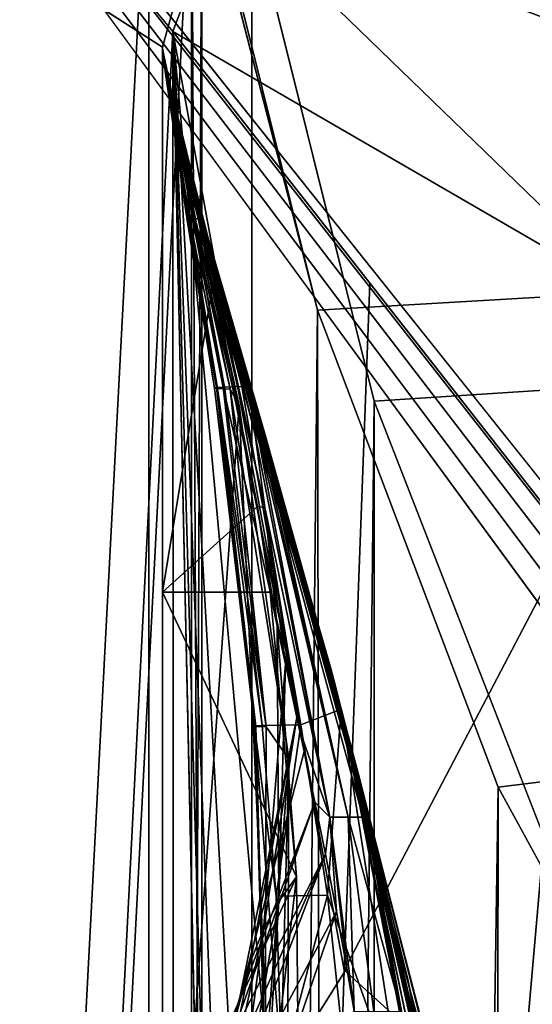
# Model space of a CAD drawing. Header units: metres. Extents: x -1004 to 0, y -808 to 0.
# Tile 34 of 136: x -960 to -930, y -121 to -64. Entities that reach past the tile are written whole.
import ezdxf

# ---------------------------------------------------------------- set-up
doc = ezdxf.new("R2010")
doc.units = ezdxf.units.M

msp = doc.modelspace()

# ---------------------------------------------------------------- linework, layer by layer
at = {"layer": 'None01'}
for points in [[(-951.527527, -65.543846, 163.059708), (-951.527527, -738.401428, 163.059708), (-998.527222, -35.401562, 163.059708)], [(-951.527527, -738.401428, 163.059708), (-968.598267, -746.330383, 163.059708), (-998.527222, -35.401562, 163.059708)], [(-951.527527, -65.543846, 163.059708), (-998.527222, -35.401562, 163.059708), (-949.413208, -57.865437, 163.059708)], [(-968.598267, -746.330383, 2063.059814), (-951.527527, -738.401428, 2063.059814), (-998.527222, -35.401562, 2063.059814)], [(-998.527222, -35.401562, 2063.059814), (-951.527527, -738.401428, 2063.059814), (-951.527527, -65.543846, 2063.059814)], [(-951.527527, -65.543846, 2063.059814), (-949.413208, -57.865437, 2063.059814), (-998.527222, -35.401562, 2063.059814)], [(-949.413208, -57.865437, 163.059708), (-949.413208, -57.865437, 2063.059814), (-951.527527, -65.543846, 163.059708)], [(-949.413208, -57.865437, 2063.059814), (-951.527527, -65.543846, 2063.059814), (-951.527527, -65.543846, 163.059708)], [(-951.527527, -230.718582, 189.861099), (-951.527527, -313.811188, 184.444244), (-951.527527, -65.543846, 163.059708)], [(-951.527527, -313.811188, 184.444244), (-951.527527, -397.134613, 182.490646), (-951.527527, -65.543846, 163.059708)], [(-951.527527, -65.543846, 163.059708), (-951.527527, -397.134613, 182.490646), (-951.527527, -738.401428, 163.059708)], [(-951.527527, -65.578392, 1607.920044), (-951.527527, -65.578392, 1564.920044), (-951.527527, -65.543846, 2063.059814)], [(-951.527527, -65.578392, 1564.920044), (-951.527527, -65.579765, 660.920044), (-951.527527, -65.543846, 2063.059814)], [(-951.527527, -65.543846, 2063.059814), (-951.527527, -65.579765, 660.920044), (-951.527527, -65.543846, 163.059708)], [(-951.527527, -65.579765, 660.920044), (-951.527527, -65.578392, 617.920044), (-951.527527, -65.543846, 163.059708)], [(-951.527527, -65.543846, 163.059708), (-951.527527, -65.578392, 617.920044), (-951.527527, -65.64122, 567.049377)], [(-951.527527, -738.401428, 2063.059814), (-951.527527, -431.996094, 2043.136353), (-951.527527, -65.543846, 2063.059814)], [(-951.527527, -431.996094, 2043.136353), (-951.527527, -364.768219, 2043.003296), (-951.527527, -65.543846, 2063.059814)], [(-951.527527, -65.543846, 2063.059814), (-951.527527, -364.768219, 2043.003296), (-951.527527, -297.582825, 2040.610718)], [(-951.527527, -297.582825, 2040.610718), (-951.527527, -230.515762, 2035.961548), (-951.527527, -65.543846, 2063.059814)], [(-951.527527, -230.515762, 2035.961548), (-951.527527, -163.642868, 2029.060913), (-951.527527, -65.543846, 2063.059814)], [(-951.527527, -65.543846, 2063.059814), (-951.527527, -163.642868, 2029.060913), (-951.527527, -130.302856, 2024.768555)], [(-951.527527, -130.302856, 2024.768555), (-951.527527, -97.03968, 2019.916504), (-951.527527, -65.543846, 2063.059814)], [(-951.527527, -97.03968, 2019.916504), (-951.527527, -66.081009, 2014.885742), (-951.527527, -65.543846, 2063.059814)], [(-951.527527, -65.543846, 2063.059814), (-951.527527, -66.081009, 2014.885742), (-951.526978, -66.081001, 1914.902832)], [(-951.526978, -66.081001, 1914.902832), (-951.525452, -66.080971, 1814.920044), (-951.527527, -65.543846, 2063.059814)], [(-951.525452, -66.080971, 1814.920044), (-951.527527, -65.578392, 1607.920044), (-951.527527, -65.543846, 2063.059814)], [(-951.527527, -65.64122, 567.049377), (-951.527527, -65.704048, 516.17865), (-951.527527, -65.543846, 163.059708)], [(-951.527527, -65.704048, 516.17865), (-951.527527, -65.766876, 465.307922), (-951.527527, -65.543846, 163.059708)], [(-951.527527, -65.543846, 163.059708), (-951.527527, -65.766876, 465.307922), (-951.527527, -65.829704, 414.437195)], [(-951.527527, -65.829704, 414.437195), (-951.527527, -65.892532, 363.566498), (-951.527527, -65.543846, 163.059708)], [(-951.527527, -65.892532, 363.566498), (-951.527527, -65.95536, 312.69577), (-951.527527, -65.543846, 163.059708)], [(-951.527527, -65.543846, 163.059708), (-951.527527, -65.95536, 312.69577), (-951.527527, -66.018181, 261.825043)], [(-951.527527, -66.018181, 261.825043), (-951.527527, -66.049599, 236.389679), (-951.527527, -65.543846, 163.059708)], [(-951.527527, -66.049599, 236.389679), (-951.527527, -66.081009, 210.95433), (-951.527527, -65.543846, 163.059708)], [(-951.527527, -65.543846, 163.059708), (-951.527527, -66.081009, 210.95433), (-951.527527, -148.071564, 198.713043)], [(-951.527527, -148.071564, 198.713043), (-951.527527, -230.718582, 189.861099), (-951.527527, -65.543846, 163.059708)], [(-951.527527, -65.578392, 1564.920044), (-951.527527, -65.578392, 1607.920044), (-950.884644, -69.922577, 1607.149292)], [(-951.527527, -65.578392, 1607.920044), (-951.519104, -66.080727, 1607.920044), (-950.884644, -69.922577, 1607.149292)], [(-950.884644, -69.922577, 1607.149292), (-950.884644, -69.922577, 1565.869141), (-951.527527, -65.578392, 1564.920044)], [(-950.884644, -69.922577, 1565.869141), (-950.884644, -69.922577, 1564.920044), (-951.527527, -65.578392, 1564.920044)], [(-951.527527, -65.579765, 660.920044), (-951.527527, -65.578392, 1564.920044), (-950.884705, -69.923889, 660.920044)], [(-951.527527, -65.578392, 1564.920044), (-950.884644, -69.922577, 1564.920044), (-950.884705, -69.923889, 660.920044)], [(-950.884644, -69.922577, 618.872253), (-951.527527, -65.578392, 617.920044), (-950.884644, -69.922577, 659.947876)], [(-951.527527, -65.578392, 617.920044), (-951.527527, -65.579765, 660.920044), (-950.884644, -69.922577, 659.947876)], [(-950.884644, -69.922577, 618.872253), (-950.884949, -69.922661, 617.920044), (-951.527527, -65.578392, 617.920044)], [(-951.527527, -65.64122, 567.049377), (-951.527527, -65.578392, 617.920044), (-950.884949, -69.922661, 617.920044)], [(-951.525452, -66.080971, 1814.920044), (-951.524902, -66.08091, 1763.170044), (-951.527527, -65.578392, 1607.920044)], [(-951.524902, -66.08091, 1763.170044), (-951.524353, -66.080894, 1711.420044), (-951.527527, -65.578392, 1607.920044)], [(-951.527527, -65.578392, 1607.920044), (-951.524353, -66.080894, 1711.420044), (-951.523804, -66.080872, 1659.670044)], [(-951.523804, -66.080872, 1659.670044), (-951.519104, -66.080727, 1607.920044), (-951.527527, -65.578392, 1607.920044)], [(-950.884644, -69.922577, 659.947876), (-951.527527, -65.579765, 660.920044), (-950.884705, -69.923889, 660.920044)], [(-951.527527, -65.704048, 516.17865), (-951.527527, -65.64122, 567.049377), (-949.716919, -75.474655, 515.742859)], [(-949.716919, -75.474655, 515.742859), (-951.527527, -65.64122, 567.049377), (-949.478699, -75.440338, 566.831482)], [(-951.527527, -65.64122, 567.049377), (-950.884949, -69.922661, 617.920044), (-949.478699, -75.440338, 566.831482)], [(-951.527527, -65.766876, 465.307922), (-951.527527, -65.704048, 516.17865), (-949.954529, -75.50898, 464.654266)], [(-949.954529, -75.50898, 464.654266), (-951.527527, -65.704048, 516.17865), (-949.716919, -75.474655, 515.742859)], [(-950.111816, -75.543297, 413.566925), (-951.527527, -65.829704, 414.437195), (-951.527527, -65.766876, 465.307922)], [(-950.111816, -75.543297, 413.566925), (-951.527527, -65.766876, 465.307922), (-949.954529, -75.50898, 464.654266)], [(-951.527527, -65.892532, 363.566498), (-951.527527, -65.829704, 414.437195), (-950.111816, -75.543297, 413.566925)], [(-948.360352, -85.266853, 310.173492), (-951.527527, -65.892532, 363.566498), (-948.517517, -85.244316, 361.43457)], [(-948.517517, -85.244316, 361.43457), (-951.527527, -65.892532, 363.566498), (-950.111816, -75.543297, 413.566925)], [(-951.527527, -65.95536, 312.69577), (-951.527527, -65.892532, 363.566498), (-948.360352, -85.266853, 310.173492)], [(-951.527527, -66.018181, 261.825043), (-951.527527, -65.95536, 312.69577), (-949.762024, -75.646263, 260.367249)], [(-951.527527, -65.95536, 312.69577), (-947.934937, -85.289391, 258.948364), (-949.762024, -75.646263, 260.367249)], [(-947.934937, -85.289391, 258.948364), (-951.527527, -65.95536, 312.69577), (-948.360352, -85.266853, 310.173492)], [(-951.527527, -66.049599, 236.389679), (-951.527527, -66.018181, 261.825043), (-949.584778, -75.663422, 234.850784)], [(-951.527527, -66.018181, 261.825043), (-949.762024, -75.646263, 260.367249), (-949.584778, -75.663422, 234.850784)], [(-949.584778, -75.663422, 234.850784), (-951.527527, -66.081009, 210.95433), (-951.527527, -66.049599, 236.389679)], [(-951.526978, -66.081001, 1914.902832), (-951.527527, -66.081009, 2014.885742), (-948.577148, -79.026436, 2017.050049)], [(-951.527527, -97.03968, 2019.916504), (-948.577148, -79.026436, 2017.050049), (-951.527527, -66.081009, 2014.885742)], [(-951.527527, -66.081009, 210.95433), (-947.09491, -86.250534, 207.620117), (-951.527527, -148.071564, 198.713043)], [(-947.09491, -86.250534, 207.620117), (-951.527527, -66.081009, 210.95433), (-949.584778, -75.663422, 234.850784)], [(-951.526978, -66.081001, 1914.902832), (-948.840698, -76.994499, 1814.919922), (-951.525452, -66.080971, 1814.920044)], [(-948.577148, -79.026436, 2017.050049), (-948.462463, -79.081947, 1915.984985), (-951.526978, -66.081001, 1914.902832)], [(-948.462463, -79.081947, 1915.984985), (-948.840698, -76.994499, 1814.919922), (-951.526978, -66.081001, 1914.902832)], [(-951.524902, -66.08091, 1763.170044), (-951.525452, -66.080971, 1814.920044), (-948.868164, -77.032196, 1763.864502)], [(-951.525452, -66.080971, 1814.920044), (-948.840698, -76.994499, 1814.919922), (-948.868164, -77.032196, 1763.864502)], [(-951.524353, -66.080894, 1711.420044), (-951.524902, -66.08091, 1763.170044), (-948.827026, -77.052238, 1711.883057)], [(-951.524902, -66.08091, 1763.170044), (-948.868164, -77.032196, 1763.864502), (-948.827026, -77.052238, 1711.883057)], [(-951.523804, -66.080872, 1659.670044), (-951.524353, -66.080894, 1711.420044), (-948.78595, -77.072289, 1659.901489)], [(-951.524353, -66.080894, 1711.420044), (-948.827026, -77.052238, 1711.883057), (-948.78595, -77.072289, 1659.901489)], [(-951.519104, -66.080727, 1607.920044), (-951.523804, -66.080872, 1659.670044), (-950.884644, -69.922577, 1607.920044)], [(-951.523804, -66.080872, 1659.670044), (-948.78595, -77.072289, 1659.901489), (-950.884644, -69.922577, 1607.920044)], [(-950.884644, -69.922577, 1607.149292), (-951.519104, -66.080727, 1607.920044), (-950.884644, -69.922577, 1607.920044)], [(-950.884949, -69.922661, 617.920044), (-950.884644, -69.922577, 618.872253), (-941.19519, -103.809006, 617.920044)], [(-949.478699, -75.440338, 566.831482), (-950.884949, -69.922661, 617.920044), (-946.939148, -85.15416, 566.619446)], [(-950.884949, -69.922661, 617.920044), (-941.19519, -103.809006, 617.920044), (-946.939148, -85.15416, 566.619446)], [(-941.19574, -103.808975, 659.694153), (-950.884644, -69.922577, 659.947876), (-950.884705, -69.923889, 660.920044)], [(-950.884644, -69.922577, 1564.920044), (-941.519653, -102.607643, 1113.927246), (-950.884705, -69.923889, 660.920044)], [(-941.195496, -103.808914, 660.920044), (-941.19574, -103.808975, 659.694153), (-950.884705, -69.923889, 660.920044)], [(-941.53125, -102.478889, 774.292114), (-941.195496, -103.808914, 660.920044), (-950.884705, -69.923889, 660.920044)], [(-941.519653, -102.607643, 1113.927246), (-941.796814, -101.489136, 1000.841492), (-950.884705, -69.923889, 660.920044)], [(-950.884705, -69.923889, 660.920044), (-941.796814, -101.489136, 1000.841492), (-941.800781, -101.447708, 887.614563)], [(-941.53125, -102.478889, 774.292114), (-950.884705, -69.923889, 660.920044), (-941.800781, -101.447708, 887.614563)], [(-948.78595, -77.072289, 1659.901489), (-948.744812, -77.092339, 1607.920044), (-950.884644, -69.922577, 1607.920044)], [(-950.884644, -69.922577, 1564.920044), (-950.884644, -69.922577, 1565.869141), (-941.195007, -103.808792, 1564.920044)], [(-950.884644, -69.922577, 1565.869141), (-941.186584, -103.839287, 1566.123047), (-941.195007, -103.808792, 1564.920044)], [(-950.884644, -69.922577, 1607.920044), (-948.744812, -77.092339, 1607.920044), (-950.884644, -69.922577, 1607.149292)], [(-948.744812, -77.092339, 1607.920044), (-945.570801, -88.032204, 1607.920044), (-950.884644, -69.922577, 1607.149292)], [(-950.884644, -69.922577, 1607.149292), (-945.570801, -88.032204, 1607.920044), (-941.45166, -102.840431, 1606.902344)], [(-941.45166, -102.840431, 1606.902344), (-934.268005, -130.813202, 1566.304321), (-950.884644, -69.922577, 1607.149292)], [(-934.268005, -130.813202, 1566.304321), (-941.186584, -103.839287, 1566.123047), (-950.884644, -69.922577, 1607.149292)], [(-950.884644, -69.922577, 1607.149292), (-941.186584, -103.839287, 1566.123047), (-950.884644, -69.922577, 1565.869141)], [(-934.268555, -130.810028, 619.307373), (-950.884644, -69.922577, 659.947876), (-941.19574, -103.808975, 659.694153)], [(-934.268555, -130.810028, 619.307373), (-940.206848, -107.499344, 619.151855), (-950.884644, -69.922577, 659.947876)], [(-940.206848, -107.499344, 619.151855), (-941.194763, -103.808952, 619.125977), (-950.884644, -69.922577, 659.947876)], [(-950.884644, -69.922577, 659.947876), (-941.194763, -103.808952, 619.125977), (-950.884644, -69.922577, 618.872253)], [(-950.884644, -69.922577, 618.872253), (-941.194763, -103.808952, 619.125977), (-941.19519, -103.809006, 617.920044)], [(-939.053528, -112.470459, 1452.292236), (-950.884644, -69.922577, 1564.920044), (-941.195007, -103.808792, 1564.920044)], [(-940.147827, -108.095726, 1339.614502), (-940.96991, -104.808662, 1226.841309), (-950.884644, -69.922577, 1564.920044)], [(-940.96991, -104.808662, 1226.841309), (-941.519653, -102.607643, 1113.927246), (-950.884644, -69.922577, 1564.920044)], [(-950.884644, -69.922577, 1564.920044), (-939.053528, -112.470459, 1452.292236), (-940.147827, -108.095726, 1339.614502)], [(-950.111816, -75.543297, 413.566925), (-949.954529, -75.50898, 464.654266), (-948.405212, -85.221779, 412.720001)], [(-948.517517, -85.244316, 361.43457), (-950.111816, -75.543297, 413.566925), (-948.405212, -85.221779, 412.720001)], [(-948.0224, -85.199242, 464.018127), (-949.954529, -75.50898, 464.654266), (-949.716919, -75.474655, 515.742859)], [(-948.405212, -85.221779, 412.720001), (-949.954529, -75.50898, 464.654266), (-948.0224, -85.199242, 464.018127)], [(-949.584778, -75.663422, 234.850784), (-949.762024, -75.646263, 260.367249), (-947.622192, -85.300667, 233.352875)], [(-949.762024, -75.646263, 260.367249), (-947.934937, -85.289391, 258.948364), (-947.622192, -85.300667, 233.352875)], [(-947.481384, -85.176697, 515.318787), (-949.716919, -75.474655, 515.742859), (-949.478699, -75.440338, 566.831482)], [(-948.0224, -85.199242, 464.018127), (-949.716919, -75.474655, 515.742859), (-947.481384, -85.176697, 515.318787)], [(-947.622192, -85.300667, 233.352875), (-947.09491, -86.250534, 207.620117), (-949.584778, -75.663422, 234.850784)], [(-949.478699, -75.440338, 566.831482), (-946.939148, -85.15416, 566.619446), (-947.481384, -85.176697, 515.318787)], [(-948.868164, -77.032196, 1763.864502), (-948.840698, -76.994499, 1814.919922), (-946.025757, -87.96389, 1764.539551)], [(-948.827026, -77.052238, 1711.883057), (-948.868164, -77.032196, 1763.864502), (-945.874084, -87.986664, 1712.333008)], [(-948.868164, -77.032196, 1763.864502), (-946.025757, -87.96389, 1764.539551), (-945.874084, -87.986664, 1712.333008)], [(-946.025757, -87.96389, 1764.539551), (-948.840698, -76.994499, 1814.919922), (-946.174438, -87.94207, 1814.920044)], [(-946.174438, -87.94207, 1814.920044), (-948.840698, -76.994499, 1814.919922), (-948.462463, -79.081947, 1915.984985)], [(-948.78595, -77.072289, 1659.901489), (-948.827026, -77.052238, 1711.883057), (-945.722412, -88.00943, 1660.126465)], [(-948.827026, -77.052238, 1711.883057), (-945.874084, -87.986664, 1712.333008), (-945.722412, -88.00943, 1660.126465)], [(-945.722412, -88.00943, 1660.126465), (-945.570801, -88.032204, 1607.920044), (-948.78595, -77.072289, 1659.901489)], [(-945.570801, -88.032204, 1607.920044), (-948.744812, -77.092339, 1607.920044), (-948.78595, -77.072289, 1659.901489)], [(-946.03894, -92.089058, 2019.145508), (-948.577148, -79.026436, 2017.050049), (-951.527527, -97.03968, 2019.916504)], [(-946.03894, -92.089058, 2019.145508), (-945.620544, -92.158539, 1917.032715), (-948.577148, -79.026436, 2017.050049)], [(-945.620544, -92.158539, 1917.032715), (-948.462463, -79.081947, 1915.984985), (-948.577148, -79.026436, 2017.050049)], [(-945.620544, -92.158539, 1917.032715), (-946.174438, -87.94207, 1814.920044), (-948.462463, -79.081947, 1915.984985)], [(-948.405212, -85.221779, 412.720001), (-946.211121, -104.775215, 359.402954), (-948.517517, -85.244316, 361.43457)], [(-946.132019, -104.798409, 307.769409), (-948.360352, -85.266853, 310.173492), (-948.517517, -85.244316, 361.43457)], [(-946.211121, -104.775215, 359.402954), (-946.132019, -104.798409, 307.769409), (-948.517517, -85.244316, 361.43457)], [(-945.767578, -104.752022, 411.08374), (-948.405212, -85.221779, 412.720001), (-948.0224, -85.199242, 464.018127)], [(-946.211121, -104.775215, 359.402954), (-948.405212, -85.221779, 412.720001), (-945.767578, -104.752022, 411.08374)], [(-945.532715, -104.821602, 256.205536), (-948.360352, -85.266853, 310.173492), (-946.132019, -104.798409, 307.769409)], [(-947.934937, -85.289391, 258.948364), (-948.360352, -85.266853, 310.173492), (-945.532715, -104.821602, 256.205536)], [(-943.524719, -104.705643, 514.499451), (-948.0224, -85.199242, 464.018127), (-947.481384, -85.176697, 515.318787)], [(-945.767578, -104.752022, 411.08374), (-948.0224, -85.199242, 464.018127), (-943.524719, -104.705643, 514.499451)], [(-947.622192, -85.300667, 233.352875), (-947.934937, -85.289391, 258.948364), (-945.532715, -104.821602, 256.205536)], [(-945.532715, -104.821602, 256.205536), (-944.21875, -106.702522, 204.455399), (-947.622192, -85.300667, 233.352875)], [(-944.21875, -106.702522, 204.455399), (-947.09491, -86.250534, 207.620117), (-947.622192, -85.300667, 233.352875)], [(-946.939148, -85.15416, 566.619446), (-943.524719, -104.705643, 514.499451), (-947.481384, -85.176697, 515.318787)], [(-946.939148, -85.15416, 566.619446), (-941.19519, -103.809006, 617.920044), (-943.524719, -104.705643, 514.499451)], [(-947.09491, -86.250534, 207.620117), (-944.380859, -148.124725, 198.7061), (-951.527527, -148.071564, 198.713043)], [(-947.09491, -86.250534, 207.620117), (-944.21875, -106.702522, 204.455399), (-944.380859, -148.124725, 198.7061)], [(-941.845093, -110.046165, 1814.920044), (-946.025757, -87.96389, 1764.539551), (-946.174438, -87.94207, 1814.920044)], [(-941.845093, -110.046165, 1814.920044), (-946.174438, -87.94207, 1814.920044), (-945.620544, -92.158539, 1917.032715)], [(-940.786987, -110.053024, 1713.19873), (-946.025757, -87.96389, 1764.539551), (-941.845093, -110.046165, 1814.920044)], [(-945.874084, -87.986664, 1712.333008), (-946.025757, -87.96389, 1764.539551), (-940.786987, -110.053024, 1713.19873)], [(-945.722412, -88.00943, 1660.126465), (-945.874084, -87.986664, 1712.333008), (-940.786987, -110.053024, 1713.19873)], [(-940.786987, -110.053024, 1713.19873), (-939.660706, -110.053299, 1607.925659), (-945.722412, -88.00943, 1660.126465)], [(-939.660706, -110.053299, 1607.925659), (-941.198303, -103.809669, 1607.920044), (-945.722412, -88.00943, 1660.126465)], [(-945.722412, -88.00943, 1660.126465), (-941.198303, -103.809669, 1607.920044), (-945.570801, -88.032204, 1607.920044)], [(-945.570801, -88.032204, 1607.920044), (-941.198303, -103.809669, 1607.920044), (-941.45166, -102.840431, 1606.902344)], [(-945.310303, -97.03981, 2019.916504), (-946.03894, -92.089058, 2019.145508), (-951.527527, -97.03968, 2019.916504)], [(-945.310303, -97.03981, 2019.916504), (-944.891968, -99.005341, 1993.984253), (-946.03894, -92.089058, 2019.145508)], [(-944.891968, -99.005341, 1993.984253), (-945.620544, -92.158539, 1917.032715), (-946.03894, -92.089058, 2019.145508)], [(-944.891968, -99.005341, 1993.984253), (-944.425171, -101.195656, 1968.070679), (-945.620544, -92.158539, 1917.032715)], [(-944.425171, -101.195656, 1968.070679), (-943.759521, -104.295235, 1935.247681), (-945.620544, -92.158539, 1917.032715)], [(-945.620544, -92.158539, 1917.032715), (-943.759521, -104.295235, 1935.247681), (-943.473145, -105.368233, 1918.047607)], [(-943.473145, -105.368233, 1918.047607), (-941.845093, -110.046165, 1814.920044), (-945.620544, -92.158539, 1917.032715)], [(-951.527527, -130.302856, 2024.768555), (-943.787109, -113.503784, 2022.389526), (-951.527527, -97.03968, 2019.916504)], [(-943.787109, -113.503784, 2022.389526), (-945.310303, -97.03981, 2019.916504), (-951.527527, -97.03968, 2019.916504)], [(-944.891968, -99.005341, 1993.984253), (-945.310303, -97.03981, 2019.916504), (-943.787109, -113.503784, 2022.389526)], [(-944.425171, -101.195656, 1968.070679), (-944.891968, -99.005341, 1993.984253), (-944.812378, -114.907578, 1996.415771)], [(-944.891968, -99.005341, 1993.984253), (-943.787109, -113.503784, 2022.389526), (-944.812378, -114.907578, 1996.415771)], [(-943.759521, -104.295235, 1935.247681), (-944.425171, -101.195656, 1968.070679), (-945.699097, -116.536667, 1970.436768)], [(-944.425171, -101.195656, 1968.070679), (-944.812378, -114.907578, 1996.415771), (-945.699097, -116.536667, 1970.436768)], [(-941.796814, -101.489136, 1000.841492), (-934.223999, -134.113083, 887.675659), (-941.800781, -101.447708, 887.614563)], [(-941.800781, -101.447708, 887.614563), (-934.223999, -134.113083, 887.675659), (-933.908936, -136.174759, 774.361389)], [(-933.908936, -136.174759, 774.361389), (-941.53125, -102.478889, 774.292114), (-941.800781, -101.447708, 887.614563)], [(-937.348022, -119.432922, 1113.927246), (-934.243042, -134.196777, 1000.864014), (-941.796814, -101.489136, 1000.841492)], [(-934.243042, -134.196777, 1000.864014), (-934.223999, -134.113083, 887.675659), (-941.796814, -101.489136, 1000.841492)], [(-937.348022, -119.432922, 1113.927246), (-941.796814, -101.489136, 1000.841492), (-941.519653, -102.607643, 1113.927246)], [(-933.908936, -136.174759, 774.361389), (-935.001526, -130.764908, 660.94458), (-941.53125, -102.478889, 774.292114)], [(-935.001526, -130.764908, 660.94458), (-941.195496, -103.808914, 660.920044), (-941.53125, -102.478889, 774.292114)], [(-940.96991, -104.808662, 1226.841309), (-937.348022, -119.432922, 1113.927246), (-941.519653, -102.607643, 1113.927246)], [(-941.45166, -102.840431, 1606.902344), (-941.198303, -103.809669, 1607.920044), (-941.190796, -103.807701, 1606.895508)], [(-941.45166, -102.840431, 1606.902344), (-941.190796, -103.807701, 1606.895508), (-934.268005, -130.813202, 1566.304321)], [(-941.19519, -103.809006, 617.920044), (-941.980896, -114.562691, 514.106567), (-943.524719, -104.705643, 514.499451)], [(-941.19519, -103.809006, 617.920044), (-935.715576, -132.169846, 617.859741), (-941.980896, -114.562691, 514.106567)], [(-941.198303, -103.809669, 1607.920044), (-939.660706, -110.053299, 1607.925659), (-941.190796, -103.807701, 1606.895508)], [(-941.19574, -103.808975, 659.694153), (-941.195496, -103.808914, 660.920044), (-935.122742, -130.137619, 659.5354)], [(-934.268005, -130.813248, 659.512756), (-934.268555, -130.810028, 619.307373), (-941.19574, -103.808975, 659.694153)], [(-941.19574, -103.808975, 659.694153), (-935.122742, -130.137619, 659.5354), (-934.268005, -130.813248, 659.512756)], [(-941.195496, -103.808914, 660.920044), (-935.001526, -130.764908, 660.94458), (-935.122742, -130.137619, 659.5354)], [(-940.206848, -107.499344, 619.151855), (-941.19519, -103.809006, 617.920044), (-941.194763, -103.808952, 619.125977)], [(-935.715576, -132.169846, 617.859741), (-941.19519, -103.809006, 617.920044), (-940.206848, -107.499344, 619.151855)], [(-932.750244, -143.835297, 1564.866455), (-941.195007, -103.808792, 1564.920044), (-941.186584, -103.839287, 1566.123047)], [(-932.750244, -143.835297, 1564.866455), (-939.053528, -112.470459, 1452.292236), (-941.195007, -103.808792, 1564.920044)], [(-939.660706, -110.053299, 1607.925659), (-937.716309, -121.286781, 1607.962036), (-941.190796, -103.807701, 1606.895508)], [(-941.190796, -103.807701, 1606.895508), (-937.716309, -121.286781, 1607.962036), (-937.197937, -129.448639, 1606.805176)], [(-941.190796, -103.807701, 1606.895508), (-934.268005, -130.813248, 1606.714233), (-934.268005, -130.813202, 1566.304321)], [(-935.601074, -125.398163, 1606.749146), (-941.190796, -103.807701, 1606.895508), (-937.197937, -129.448639, 1606.805176)], [(-932.750244, -143.835297, 1564.866455), (-941.186584, -103.839287, 1566.123047), (-932.752258, -143.826721, 1566.343628)], [(-941.186584, -103.839287, 1566.123047), (-934.268005, -130.813202, 1566.304321), (-932.752258, -143.826721, 1566.343628)], [(-943.340088, -106.249413, 1916.30835), (-943.759521, -104.295235, 1935.247681), (-947.060242, -120.469749, 1918.47937)], [(-947.060242, -120.469749, 1918.47937), (-943.759521, -104.295235, 1935.247681), (-946.447449, -118.3908, 1944.456543)], [(-943.759521, -104.295235, 1935.247681), (-945.699097, -116.536667, 1970.436768), (-946.447449, -118.3908, 1944.456543)], [(-944.957581, -114.608536, 410.299042), (-945.767578, -104.752022, 411.08374), (-943.524719, -104.705643, 514.499451)], [(-943.524719, -104.705643, 514.499451), (-941.980896, -114.562691, 514.106567), (-944.957581, -114.608536, 410.299042)], [(-943.759521, -104.295235, 1935.247681), (-943.340088, -106.249413, 1916.30835), (-943.473145, -105.368233, 1918.047607)], [(-944.957581, -114.608536, 410.299042), (-946.211121, -104.775215, 359.402954), (-945.767578, -104.752022, 411.08374)], [(-944.957581, -114.608536, 410.299042), (-944.621643, -124.533386, 409.539307), (-946.211121, -104.775215, 359.402954)], [(-944.621643, -124.533386, 409.539307), (-945.586365, -124.558578, 305.499756), (-946.211121, -104.775215, 359.402954)], [(-946.211121, -104.775215, 359.402954), (-945.586365, -124.558578, 305.499756), (-946.132019, -104.798409, 307.769409)], [(-945.586365, -124.558578, 305.499756), (-945.532715, -104.821602, 256.205536), (-946.132019, -104.798409, 307.769409)], [(-944.21875, -106.702522, 204.455399), (-945.532715, -104.821602, 256.205536), (-945.586365, -124.558578, 305.499756)], [(-936.725037, -122.72876, 1226.853516), (-940.96991, -104.808662, 1226.841309), (-940.147827, -108.095726, 1339.614502)], [(-940.96991, -104.808662, 1226.841309), (-936.725037, -122.72876, 1226.853516), (-937.348022, -119.432922, 1113.927246)], [(-943.473145, -105.368233, 1918.047607), (-943.340088, -106.249413, 1916.30835), (-942.720947, -109.182549, 1889.853027)], [(-943.473145, -105.368233, 1918.047607), (-942.720947, -109.182549, 1889.853027), (-941.845093, -110.046165, 1814.920044)], [(-942.720947, -109.182549, 1889.853027), (-943.340088, -106.249413, 1916.30835), (-947.060242, -120.469749, 1918.47937)], [(-945.2146, -144.378586, 225.172958), (-944.21875, -106.702522, 204.455399), (-945.586365, -124.558578, 305.499756)], [(-944.380859, -148.124725, 198.7061), (-944.21875, -106.702522, 204.455399), (-945.2146, -144.378586, 225.172958)], [(-934.268555, -130.810028, 619.307373), (-935.336853, -134.949615, 619.279358), (-940.206848, -107.499344, 619.151855)], [(-935.336853, -134.949615, 619.279358), (-935.715576, -132.169846, 617.859741), (-940.206848, -107.499344, 619.151855)], [(-935.789063, -127.650375, 1339.64624), (-936.725037, -122.72876, 1226.853516), (-940.147827, -108.095726, 1339.614502)], [(-939.053528, -112.470459, 1452.292236), (-935.789063, -127.650375, 1339.64624), (-940.147827, -108.095726, 1339.614502)], [(-942.108704, -112.181427, 1864.78418), (-942.720947, -109.182549, 1889.853027), (-947.542419, -122.773277, 1892.509155)], [(-942.720947, -109.182549, 1889.853027), (-947.060242, -120.469749, 1918.47937), (-947.542419, -122.773277, 1892.509155)], [(-942.720947, -109.182549, 1889.853027), (-942.108704, -112.181427, 1864.78418), (-941.845093, -110.046165, 1814.920044)], [(-941.845093, -110.046165, 1814.920044), (-942.108704, -112.181427, 1864.78418), (-941.463135, -115.508835, 1838.854248)], [(-940.452332, -121.259209, 1797.731079), (-940.786987, -110.053024, 1713.19873), (-941.845093, -110.046165, 1814.920044)], [(-941.845093, -110.046165, 1814.920044), (-940.869568, -118.784576, 1814.920166), (-940.452332, -121.259209, 1797.731079)], [(-941.463135, -115.508835, 1838.854248), (-940.869568, -118.784576, 1814.920166), (-941.845093, -110.046165, 1814.920044)], [(-939.300842, -121.27903, 1713.610474), (-940.786987, -110.053024, 1713.19873), (-940.452332, -121.259209, 1797.731079)], [(-939.300842, -121.27903, 1713.610474), (-937.716309, -121.286781, 1607.962036), (-940.786987, -110.053024, 1713.19873)], [(-937.716309, -121.286781, 1607.962036), (-939.660706, -110.053299, 1607.925659), (-940.786987, -110.053024, 1713.19873)], [(-941.463135, -115.508835, 1838.854248), (-942.108704, -112.181427, 1864.78418), (-948.169434, -128.053329, 1840.604492)], [(-948.169434, -128.053329, 1840.604492), (-942.108704, -112.181427, 1864.78418), (-947.907227, -125.301193, 1866.549561)], [(-942.108704, -112.181427, 1864.78418), (-947.542419, -122.773277, 1892.509155), (-947.907227, -125.301193, 1866.549561)], [(-934.540283, -134.200165, 1452.327759), (-939.053528, -112.470459, 1452.292236), (-932.750244, -143.835297, 1564.866455)], [(-939.053528, -112.470459, 1452.292236), (-934.540283, -134.200165, 1452.327759), (-935.789063, -127.650375, 1339.64624)], [(-943.630615, -130.046631, 2024.733398), (-943.787109, -113.503784, 2022.389526), (-951.527527, -130.302856, 2024.768555)], [(-944.812378, -114.907578, 1996.415771), (-943.787109, -113.503784, 2022.389526), (-945.811768, -131.091965, 1998.718994)], [(-943.787109, -113.503784, 2022.389526), (-943.630615, -130.046631, 2024.733398), (-945.811768, -131.091965, 1998.718994)], [(-945.699097, -116.536667, 1970.436768), (-944.812378, -114.907578, 1996.415771), (-947.771545, -132.361847, 1972.676636)], [(-944.812378, -114.907578, 1996.415771), (-945.811768, -131.091965, 1998.718994), (-947.771545, -132.361847, 1972.676636)], [(-941.980896, -114.562691, 514.106567), (-944.621643, -124.533386, 409.539307), (-944.957581, -114.608536, 410.299042)], [(-941.980896, -114.562691, 514.106567), (-940.927551, -124.508194, 513.726135), (-944.621643, -124.533386, 409.539307)], [(-935.715576, -132.169846, 617.859741), (-940.927551, -124.508194, 513.726135), (-941.980896, -114.562691, 514.106567)], [(-944.650208, -124.801277, 1813.895874), (-941.463135, -115.508835, 1838.854248), (-948.169434, -128.053329, 1840.604492)], [(-944.650208, -124.801277, 1813.895874), (-940.869568, -118.784576, 1814.920166), (-941.463135, -115.508835, 1838.854248)], [(-946.447449, -118.3908, 1944.456543), (-945.699097, -116.536667, 1970.436768), (-949.509827, -133.856033, 1946.612671)], [(-945.699097, -116.536667, 1970.436768), (-947.771545, -132.361847, 1972.676636), (-949.509827, -133.856033, 1946.612671)], [(-949.509827, -133.856033, 1946.612671), (-951.029114, -135.57431, 1920.532959), (-946.447449, -118.3908, 1944.456543)], [(-951.029114, -135.57431, 1920.532959), (-947.060242, -120.469749, 1918.47937), (-946.447449, -118.3908, 1944.456543)], [(-940.452332, -121.259209, 1797.731079), (-940.869568, -118.784576, 1814.920166), (-944.650208, -124.801277, 1813.895874)], [(-936.725037, -122.72876, 1226.853516), (-933.966858, -136.434616, 1113.927246), (-937.348022, -119.432922, 1113.927246)], [(-937.348022, -119.432922, 1113.927246), (-933.966858, -136.434616, 1113.927246), (-934.243042, -134.196777, 1000.864014)], [(-947.542419, -122.773277, 1892.509155), (-947.060242, -120.469749, 1918.47937), (-952.333984, -137.516464, 1894.443481)], [(-947.060242, -120.469749, 1918.47937), (-951.029114, -135.57431, 1920.532959), (-952.333984, -137.516464, 1894.443481)]]:
    msp.add_3dface(points, dxfattribs=at)
at = {"layer": 'None012310'}
for points in [[(-991.018677, -13.016087, 2065.279785), (-991.018677, -791.016113, 2065.279785), (-952.320618, -51.714104, 2065.279785)], [(-949.849792, -54.184963, 2063.023682), (-988.018677, -788.016113, 2063.023682), (-988.018677, -16.016087, 2063.023682)], [(-952.320618, -51.714104, 2065.279785), (-991.018677, -791.016113, 2065.279785), (-952.320618, -751.684326, 2065.279785)], [(-949.259888, -54.774872, 2076.154297), (-952.320618, -51.714104, 2065.279785), (-952.320618, -751.684326, 2065.279785)], [(-949.849792, -54.184963, 2063.023682), (-949.849792, -749.625977, 2063.023682), (-988.018677, -788.016113, 2063.023682)], [(-946.362122, -57.672649, 2075.415039), (-946.362122, -741.070984, 2075.415039), (-949.849792, -54.184963, 2063.023682)], [(-946.362122, -741.070984, 2075.415039), (-949.849792, -749.625977, 2063.023682), (-949.849792, -54.184963, 2063.023682)], [(-949.259888, -744.18219, 2076.154297), (-949.259888, -54.774872, 2076.154297), (-952.320618, -751.684326, 2065.279785)], [(-948.977234, -55.05748, 2077.158447), (-949.259888, -54.774872, 2076.154297), (-942.573914, -80.740601, 2094.278809)], [(-949.259888, -54.774872, 2076.154297), (-949.259888, -744.18219, 2076.154297), (-942.573914, -80.740601, 2094.278809)], [(-948.977234, -55.05748, 2077.158447), (-942.573914, -80.740601, 2094.278809), (-502.018646, -55.05748, 2077.158447)], [(-942.573914, -80.740601, 2094.278809), (-932.118103, -108.3162, 2112.660645), (-502.018646, -55.05748, 2077.158447)], [(-502.018646, -55.05748, 2077.158447), (-932.118103, -108.3162, 2112.660645), (-918.387695, -133.430511, 2129.401611)], [(-502.018646, -57.672649, 2075.415039), (-939.278992, -86.006744, 2094.30249), (-946.362122, -57.672649, 2075.415039)], [(-946.362122, -57.672649, 2075.415039), (-939.278992, -86.006744, 2094.30249), (-946.362122, -741.070984, 2075.415039)], [(-928.7276, -113.098167, 2112.361572), (-939.278992, -86.006744, 2094.30249), (-502.018646, -57.672649, 2075.415039)], [(-942.573914, -80.740601, 2094.278809), (-949.259888, -744.18219, 2076.154297), (-941.272888, -727.559082, 2097.011719)], [(-932.118103, -108.3162, 2112.660645), (-942.573914, -80.740601, 2094.278809), (-941.272888, -727.559082, 2097.011719)], [(-939.278992, -86.006744, 2094.30249), (-939.5448, -726.510559, 2093.737793), (-946.362122, -741.070984, 2075.415039)], [(-939.278992, -86.006744, 2094.30249), (-928.7276, -113.098167, 2112.361572), (-939.5448, -726.510559, 2093.737793)], [(-932.118103, -108.3162, 2112.660645), (-941.272888, -727.559082, 2097.011719), (-932.552673, -713.465515, 2112.023438)], [(-918.387695, -133.430511, 2129.401611), (-932.118103, -108.3162, 2112.660645), (-932.552673, -713.465515, 2112.023438)], [(-928.7276, -113.098167, 2112.361572), (-929.518494, -710.105225, 2111.226563), (-939.5448, -726.510559, 2093.737793)]]:
    msp.add_3dface(points, dxfattribs=at)
at = {"layer": 'None012349'}
for points in [[(-994.037292, -794.032166, 90), (-994.037292, -10, 90), (-787.024658, -763.271118, 90)], [(-787.024658, -763.271118, 90), (-994.037292, -10, 90), (-533.424561, -638.481384, 90)], [(-994.037292, -10, 90), (-526.238708, -632.856445, 90), (-533.424561, -638.481384, 90)], [(-10, -10, 90), (-502.018646, -625.846375, 90), (-994.037292, -10, 90)], [(-502.018646, -625.846375, 90), (-510.034576, -626.560547, 90), (-994.037292, -10, 90)], [(-994.037292, -10, 90), (-510.034576, -626.560547, 90), (-518.256042, -628.853394, 90)], [(-518.256042, -628.853394, 90), (-526.238708, -632.856445, 90), (-994.037292, -10, 90)], [(-987.575928, -783.110596, 163.059708), (-950.935486, -64.630676, 163.059708), (-987.575928, -20.921553, 163.059708)], [(-950.935486, -64.630676, 163.059708), (-948.000732, -56.93047, 163.059708), (-987.575928, -20.921553, 163.059708)], [(-948.000732, -56.93047, 163.059708), (-914.774902, -69.307129, 118.813301), (-944.711792, -54.339657, 163.059708)], [(-914.774902, -69.307129, 118.813301), (-923.519287, -58.530468, 141.108536), (-944.711792, -54.339657, 163.059708)], [(-950.935486, -64.630676, 163.059708), (-923.824097, -80.331184, 118.620872), (-948.000732, -56.93047, 163.059708)], [(-923.824097, -80.331184, 118.620872), (-914.774902, -69.307129, 118.813301), (-948.000732, -56.93047, 163.059708)], [(-950.816833, -739.955444, 163.059708), (-950.935486, -64.630676, 163.059708), (-987.575928, -783.110596, 163.059708)], [(-939.533386, -79.175285, 140.906677), (-950.935486, -64.630676, 163.059708), (-941.015625, -118.896904, 140.410126)], [(-950.935486, -64.630676, 163.059708), (-942.304626, -158.633881, 139.924194), (-941.015625, -118.896904, 140.410126)], [(-950.816833, -739.955444, 163.059708), (-945.399719, -317.682434, 138.228424), (-950.935486, -64.630676, 163.059708)], [(-945.399719, -317.682434, 138.228424), (-944.945557, -277.909576, 138.60704), (-950.935486, -64.630676, 163.059708)], [(-950.935486, -64.630676, 163.059708), (-944.945557, -277.909576, 138.60704), (-944.277161, -238.14238, 139.01738)], [(-942.304626, -158.633881, 139.924194), (-950.935486, -64.630676, 163.059708), (-943.394409, -198.382919, 139.457993)], [(-950.935486, -64.630676, 163.059708), (-944.277161, -238.14238, 139.01738), (-943.394409, -198.382919, 139.457993)], [(-939.533386, -79.175285, 140.906677), (-927.94043, -93.963303, 118.382927), (-950.935486, -64.630676, 163.059708)], [(-927.94043, -93.963303, 118.382927), (-923.824097, -80.331184, 118.620872), (-950.935486, -64.630676, 163.059708)], [(-792.141235, -69.163246, 118.815811), (-841.046387, -65.532867, 118.879181), (-930.929932, -128.049088, 117.787956)], [(-930.929932, -128.049088, 117.787956), (-841.046387, -65.532867, 118.879181), (-927.94043, -93.963303, 118.382927)], [(-742.827515, -72.274109, 118.761513), (-792.141235, -69.163246, 118.815811), (-933.83313, -166.432312, 117.117973)], [(-933.83313, -166.432312, 117.117973), (-792.141235, -69.163246, 118.815811), (-930.929932, -128.049088, 117.787956)], [(-693.214783, -74.83403, 118.716827), (-742.827515, -72.274109, 118.761513), (-936.400391, -207.430908, 116.402344)], [(-936.400391, -207.430908, 116.402344), (-742.827515, -72.274109, 118.761513), (-933.83313, -166.432312, 117.117973)], [(-938.286865, -245.271561, 115.741829), (-646.15448, -76.725967, 118.683807), (-693.214783, -74.83403, 118.716827)], [(-938.286865, -245.271561, 115.741829), (-693.214783, -74.83403, 118.716827), (-936.400391, -207.430908, 116.402344)], [(-598.695557, -78.099586, 118.659828), (-646.15448, -76.725967, 118.683807), (-938.286865, -245.271561, 115.741829)], [(-939.73761, -283.839661, 115.068619), (-940.709534, -322.106171, 114.400673), (-598.695557, -78.099586, 118.659828)], [(-940.709534, -322.106171, 114.400673), (-513.875122, -606.131226, 109.443001), (-598.695557, -78.099586, 118.659828)], [(-939.73761, -283.839661, 115.068619), (-598.695557, -78.099586, 118.659828), (-938.286865, -245.271561, 115.741829)], [(-941.015625, -118.896904, 140.410126), (-927.94043, -93.963303, 118.382927), (-939.533386, -79.175285, 140.906677)], [(-930.929932, -128.049088, 117.787956), (-927.94043, -93.963303, 118.382927), (-941.015625, -118.896904, 140.410126)], [(-942.304626, -158.633881, 139.924194), (-930.929932, -128.049088, 117.787956), (-941.015625, -118.896904, 140.410126)]]:
    msp.add_3dface(points, dxfattribs=at)

doc.saveas('drawing.dxf')
